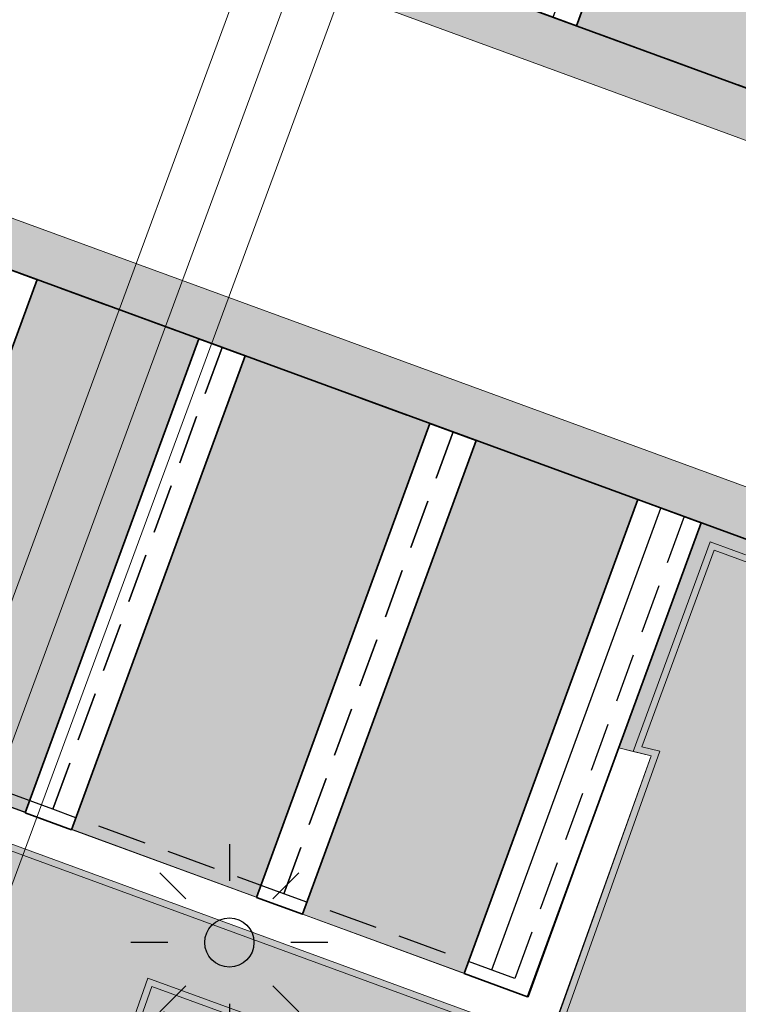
# Model space of a CAD drawing. Header units: metres. Extents: x 154038 to 155227, y 461678 to 462519.
# Tile 246 of 256: x 154738 to 154745, y 462256 to 462266. Entities that reach past the tile are written whole.
import ezdxf

# ---------------------------------------------------------------- set-up
doc = ezdxf.new("R2010")
doc.units = ezdxf.units.M
doc.linetypes.add('DASHED', pattern=[0.75, 0.5, -0.25])
for name, color, linetype, lineweight in [('B-WE-IE-TERREINAFSCHEIDING_KUNSTMATIG_MUUR-G', 1, 'IE-TERREINAFSCHEIDING_KUNSTMATIG-SO', 18), ('N-WE-KL-ET_LS_OV_LICHTMAST-G', 2, 'Continuous', 25), ('N-WE-KL-ET_LS_OV_LICHTMAST_4M-S', 1, 'Continuous', 25), ('N-WE-VH-KANTOPSLUITING_TROTTOIRBAND_130 150-G', 2, 'Continuous', 0), ('N-WE-VH-KANTVERHARDING_MOLGOOT-G', 6, 'Continuous', 18), ('N-WE-VH-KANTVERHARDING_TROTTOIR-ROLLAAG-G', 62, 'Continuous', 18), ('N-WE-VH-KANTVERHARDING_TROTTOIR-STREKLAAG-G', 220, 'Continuous', 18), ('N-WE-VH-VERHARDING_GRASSTEEN_parkeren-G', 3, 'Continuous', 18), ('N-WE-VH-VERHARDING_GRASSTEEN_parkeren-V', 73, 'Continuous', 18), ('N-WE-VH-VERHARDING_STRAATBAKSTEEN-TROTTOIR-HV_DF-G', 2, 'Continuous', 18), ('N-WE-VH-VERHARDING_STRAATBAKSTEEN_Rijbaan-KV_DF-G', 160, 'Continuous', 35), ('N-WE-VH-VERHARDING_STRAATBAKSTEEN_Uitstapstrook_Parkeren-HV_KF-G', 170, 'Continuous', 35)]:
    doc.layers.add(name, color=color, linetype=linetype, lineweight=lineweight)
doc.layers.add('N-PV-VW-MARKERING_Pvak-G', color=161, linetype='DASHED')
doc.layers.add('N-WE-VW-MARKERING_Pvak-H', color=21, linetype='Continuous')
for name, color, linetype, lineweight, true_color in [('N-WE-VH-KANTOPSLUITING_TROTTOIRBAND_130 150-V', 7, 'Continuous', 5, 0xa7a8aa), ('N-WE-VH-KANTVERHARDING_MOLGOOT-V', 7, 'Continuous', 18, 0xb76059), ('N-WE-VH-VERHARDING_STRAATBAKSTEEN-TROTTOIR-HV_DF-V', 7, 'Continuous', 18, 0xd14124), ('N-WE-VH-VERHARDING_STRAATBAKSTEEN_Rijbaan-KV_DF-V', 7, 'Continuous', 18, 0xb33d26)]:
    doc.layers.add(name, color=color, linetype=linetype, lineweight=lineweight, true_color=true_color)
doc.layers.add('X-XX-AL-PROFIEL-H', color=21, linetype='Continuous', lineweight=18, plot=False)
doc.linetypes.add('IE-TERREINAFSCHEIDING_KUNSTMATIG-SO', pattern='A,4,[82,NLCS.shx,S=0.75,R=90,X=0,Y=0],4,-2', length=10)

# ---------------------------------------------------------------- blocks, each defined once
blk = doc.blocks.new('SKL-ET_OV_LICHTMAST-N')
at = {"layer": 'N-WE-KL-ET_LS_OV_LICHTMAST-G'}
for points in [[(0, 1), (0, 0.625)], [(-0.7071067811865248, 0.707106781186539), (-0.4419417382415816, 0.4419417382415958)], [(0.44194173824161, 0.4419417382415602), (0.7071067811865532, 0.7071067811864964)], [(-0.625, 0), (-1, 0)], [(1, 0), (0.625, 0)], [(-0.7071067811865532, -0.7071067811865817), (-0.4419417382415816, -0.44194173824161)], [(0.4419417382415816, -0.4419417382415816), (0.7071067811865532, -0.7071067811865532)], [(0, -0.625), (0, -1)]]:
    blk.add_lwpolyline(points, dxfattribs=at)
blk.add_circle((0, 0), 0.25, dxfattribs=at)

msp = doc.modelspace()

# ---------------------------------------------------------------- hatches: boundary and pattern name
at = {"layer": 'N-WE-VH-KANTOPSLUITING_TROTTOIRBAND_130 150-V'}
h = msp.add_hatch(color=256, dxfattribs=at)
h.dxf.hatch_style = 1
h.paths.add_polyline_path([(154749.4892987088, 462259.4450666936), (154744.9214756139, 462261.1182218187), (154744.1411573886, 462258.9879019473), (154743.9950000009, 462259.0250000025), (154744.8322187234, 462261.3106619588), (154749.540967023, 462259.5858871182)])
at = {"layer": 'N-WE-VH-KANTVERHARDING_MOLGOOT-V'}
h = msp.add_hatch(color=256, dxfattribs=at)
h.dxf.hatch_style = 1
edge = h.paths.add_edge_path()
edge.add_arc((154735.5031648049, 462271.5015949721), 5.500000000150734, 125.938465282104, 138.1345543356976, ccw=False)
edge.add_line((154732.2751265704, 462275.9546578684), (154735.5535787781, 462278.331221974))
edge.add_line((154735.5535787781, 462278.331221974), (154735.8470371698, 462277.9263983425))
edge.add_line((154735.8470371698, 462277.9263983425), (154732.5685849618, 462275.549834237))
edge.add_arc((154735.503167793, 462271.5015971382), 5.00000000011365, 125.9385023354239, 138.134550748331)
edge.add_arc((154733.2690260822, 462273.5037486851), 1.999999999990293, 138.1345799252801, 197.618211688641)
edge.add_arc((154736.1283149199, 462274.4117704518), 5.000006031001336, 197.6182283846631, 249.8332006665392)
edge.add_line((154734.4045412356, 462269.7183000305), (154751.0397480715, 462263.6249638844))
edge.add_line((154751.0397480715, 462263.6249638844), (154749.540967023, 462259.5858871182))
edge.add_line((154749.540967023, 462259.5858871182), (154731.4373129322, 462266.2171031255))
edge.add_arc((154730.4054804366, 462263.4001328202), 2.999999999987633, 69.88264298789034, 159.8812514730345)
edge.add_line((154727.5885351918, 462264.43203373), (154713.9613245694, 462227.2316535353))
edge.add_line((154713.9613245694, 462227.2316535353), (154664.0630640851, 462245.5103405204))
edge.add_line((154664.0630640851, 462245.5103405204), (154664.2350475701, 462245.9798313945))
edge.add_line((154664.2350475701, 462245.9798313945), (154713.6638171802, 462227.8731278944))
edge.add_line((154713.6638171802, 462227.8731278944), (154727.1190443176, 462264.604017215))
edge.add_arc((154730.4054804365, 462263.4001328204), 3.499999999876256, 69.88264298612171, 159.8812514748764, ccw=False)
edge.add_line((154731.6092850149, 462266.6865981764), (154749.2454149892, 462260.226632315))
edge.add_line((154749.2454149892, 462260.226632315), (154750.3963016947, 462263.3281658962))
edge.add_line((154750.3963016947, 462263.3281658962), (154734.2366165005, 462269.2473224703))
edge.add_arc((154736.1283081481, 462274.4117684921), 5.50000000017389, 197.6181944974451, 249.8826569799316, ccw=False)
edge.add_arc((154733.2690250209, 462273.5037486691), 2.500000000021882, 138.134648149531, 197.6181433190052, ccw=False)
at = {"layer": 'N-WE-VH-VERHARDING_GRASSTEEN_parkeren-V'}
h = msp.add_hatch(color=256, dxfattribs=at)
h.dxf.hatch_style = 1
h.paths.add_polyline_path([(154746.9934980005, 462269.89945399), (154745.1155162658, 462270.5873428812), (154743.5625369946, 462266.3638033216), (154745.4405186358, 462265.6759144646)])
h = msp.add_hatch(color=256, dxfattribs=at)
h.dxf.hatch_style = 1
h.paths.add_polyline_path([(154739.7274450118, 462263.1804975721), (154738.0842123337, 462263.7823998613), (154736.3219537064, 462258.9726142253), (154737.9654278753, 462258.3684650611)])
h = msp.add_hatch(color=256, dxfattribs=at)
h.dxf.hatch_style = 1
h.paths.add_polyline_path([(154742.0749202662, 462262.320637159), (154740.1969400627, 462263.0085254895), (154738.4338103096, 462258.1963622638), (154740.3120324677, 462257.5062268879)])
h = msp.add_hatch(color=256, dxfattribs=at)
h.dxf.hatch_style = 1
h.paths.add_polyline_path([(154744.187561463, 462261.5465264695), (154742.5444153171, 462262.1486650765), (154740.7804144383, 462257.334124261), (154742.4238030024, 462256.7297384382)])
at = {"layer": 'N-WE-VH-VERHARDING_STRAATBAKSTEEN-TROTTOIR-HV_DF-V'}
h = msp.add_hatch(color=256, dxfattribs=at)
h.dxf.hatch_style = 1
h.paths.add_polyline_path([(154744.1411573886, 462258.9879019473), (154744.322, 462258.942), (154743.29, 462256.042), (154745.1195487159, 462255.3714831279), (154746.143, 462258.21), (154748.6940000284, 462257.3009999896), (154749.4892987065, 462259.4450666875), (154744.9214756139, 462261.1182218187)])
h = msp.add_hatch(color=256, dxfattribs=at)
h.dxf.hatch_style = 1
h.paths.add_polyline_path([(154731.579, 462260.334), (154730.191, 462260.874), (154729.4726144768, 462259.161039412), (154732.6009084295, 462257.9889292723), (154732.7724962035, 462258.454942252), (154736.2176389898, 462257.1894471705), (154736.0103239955, 462256.6264014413), (154739.0756013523, 462255.4959985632), (154739.3701663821, 462256.3390975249), (154743.5665973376, 462254.8001916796), (154743.9345459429, 462255.8057783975), (154743.29, 462256.042)])
at = {"layer": 'N-WE-VH-VERHARDING_STRAATBAKSTEEN_Rijbaan-KV_DF-V'}
h = msp.add_hatch(color=256, dxfattribs=at)
h.dxf.hatch_style = 1
edge = h.paths.add_edge_path()
edge.add_line((154346.3655189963, 462123.4474894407), (154339.6690574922, 462103.1804047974))
edge.add_line((154339.6690574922, 462103.1804047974), (154331.5193567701, 462083.4356807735))
edge.add_line((154331.5193567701, 462083.4356807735), (154321.8864262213, 462064.3270959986))
edge.add_line((154321.8864262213, 462064.3270959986), (154319.064452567, 462059.5558212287))
edge.add_line((154319.064452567, 462059.5558212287), (154316.2103360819, 462061.243890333))
edge.add_arc((154313.6649621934, 462056.9402788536), 4.999999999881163, 59.39777921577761, 149.4251789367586)
edge.add_line((154309.3601339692, 462059.4835943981), (154295.4018813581, 462035.8577883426))
edge.add_arc((154299.7067095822, 462033.3144727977), 4.999999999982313, 149.425178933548, 239.2784399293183)
edge.add_line((154297.1523773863, 462029.0161723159), (154310.3450331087, 462021.1762305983))
edge.add_arc((154317.2452423, 462033.549449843), 14.16719595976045, 240.8527758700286, 248.9522969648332)
edge.add_line((154312.1571632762, 462020.327464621), (154334.4042784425, 462011.1510402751))
edge.add_arc((154336.3108423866, 462015.7732706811), 4.999999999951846, 247.5849764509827, 256.0899883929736)
edge.add_line((154335.1088540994, 462010.9198982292), (154350.5998025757, 462007.0834033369))
edge.add_arc((154349.3978142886, 462002.2300308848), 5.000000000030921, 59.37977109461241, 76.0899883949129, ccw=False)
edge.add_line((154351.944540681, 462006.5328421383), (154352.6260687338, 462006.1294627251))
edge.add_arc((154355.1727951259, 462010.4322739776), 4.999999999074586, 239.3797710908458, 256.0899883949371)
edge.add_line((154353.9708068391, 462005.5789015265), (154356.9781779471, 462004.8340984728))
edge.add_line((154356.9781779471, 462004.8340984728), (154367.5271780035, 462002.1693614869))
edge.add_line((154367.5271780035, 462002.1693614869), (154370.594703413, 462001.3944872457))
edge.add_arc((154371.8192663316, 462006.2422130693), 5.000000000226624, 255.8233322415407, 334.7988763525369)
edge.add_line((154376.3433598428, 462004.1132278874), (154378.3551998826, 462008.3883879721))
edge.add_arc((154373.8311063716, 462010.5173731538), 5.000000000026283, 334.7988763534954, 345.8749618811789)
edge.add_line((154378.6799336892, 462009.2971790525), (154401.6515090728, 462100.5820018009))
edge.add_line((154401.6515090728, 462100.5820018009), (154406.9852191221, 462099.2397882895))
edge.add_line((154406.9852191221, 462099.2397882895), (154397.3315953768, 462060.8780600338))
edge.add_line((154397.3315953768, 462060.8780600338), (154396.6527595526, 462061.0488872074))
edge.add_line((154396.6527595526, 462061.0488872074), (154394.6715745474, 462053.1760217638))
edge.add_line((154394.6715745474, 462053.1760217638), (154395.3511736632, 462053.0050023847))
edge.add_line((154395.3511736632, 462053.0050023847), (154390.2256132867, 462032.6401919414))
edge.add_line((154390.2256132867, 462032.6401919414), (154389.5467596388, 462032.8109482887))
edge.add_line((154389.5467596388, 462032.8109482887), (154388.7372010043, 462029.5939109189))
edge.add_line((154388.7372010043, 462029.5939109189), (154389.4156288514, 462029.4214625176))
edge.add_line((154389.4156288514, 462029.4214625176), (154383.7651946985, 462006.9676746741))
edge.add_line((154383.7651946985, 462006.9676746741), (154376.807218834, 461992.1819759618))
edge.add_arc((154381.331312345, 461990.0529907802), 4.999999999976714, 154.7988763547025, 166.0156035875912)
edge.add_line((154376.4795044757, 461991.2612789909), (154371.1051861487, 461969.68365288))
edge.add_line((154371.1051861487, 461969.68365288), (154363.8723419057, 461953.1420104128))
edge.add_arc((154368.4536651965, 461951.1389210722), 5.000088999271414, 156.3836358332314, 248.3411709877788)
edge.add_line((154366.60823727, 461946.491848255), (154366.6592998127, 461946.4715747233))
edge.add_line((154366.6592998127, 461946.4715747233), (154352.2416857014, 461952.1958481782))
edge.add_arc((154354.0386536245, 461956.8622859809), 5.000473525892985, 248.939130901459, 336.380420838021)
edge.add_line((154358.6202168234, 461954.8587855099), (154365.8806715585, 461971.4635736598))
edge.add_line((154365.8806715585, 461971.4635736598), (154371.1315098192, 461992.5091953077))
edge.add_arc((154366.27970195, 461993.7174835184), 4.999999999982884, 346.0156035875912, 435.8233322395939)
edge.add_line((154367.5042648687, 461998.5652093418), (154356.1296396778, 462001.438503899))
edge.add_line((154356.1296396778, 462001.438503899), (154353.1565705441, 462002.1748154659))
edge.add_arc((154351.9545822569, 461997.321443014), 4.99999999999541, 76.08998839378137, 92.77818827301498)
edge.add_line((154351.7122345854, 462002.315566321), (154350.8803402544, 462002.2858641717))
edge.add_arc((154350.6379925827, 462007.2799874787), 4.999999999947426, 256.0899883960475, 272.778188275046, ccw=False)
edge.add_line((154349.4360042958, 462002.4266150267), (154337.7325265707, 462005.3251033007))
edge.add_arc((154337.2517312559, 462003.38375432), 1.999999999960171, 76.08998839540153, 165.7499673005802)
edge.add_line((154335.3132697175, 462003.8760620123), (154335.1888994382, 462003.3863540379))
edge.add_line((154335.1888994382, 462003.3863540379), (154331.809089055, 462004.2350527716))
edge.add_line((154331.809089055, 462004.2350527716), (154332.0188515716, 462005.1214022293))
edge.add_arc((154330.0726110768, 462005.5819974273), 1.999999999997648, 346.6854067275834, 427.584976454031)
edge.add_line((154330.8352366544, 462007.4308895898), (154310.3759552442, 462015.8698735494))
edge.add_arc((154317.2452423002, 462033.5494498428), 18.96719595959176, 240.6390520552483, 248.76667882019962, ccw=False)
edge.add_line((154307.9454396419, 462017.0186243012), (154294.2962136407, 462025.129890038))
edge.add_arc((154292.7636143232, 462022.5509097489), 2.999999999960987, 59.27843992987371, 165.8531268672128)
edge.add_line((154289.8545971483, 462023.2841348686), (154287.8359008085, 462015.2751044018))
edge.add_line((154287.8359008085, 462015.2751044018), (154283.8632318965, 462016.2799413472))
edge.add_line((154283.8632318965, 462016.2799413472), (154284.9895646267, 462020.85211158))
edge.add_line((154284.9895646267, 462020.85211158), (154281.4008986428, 462022.9723146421))
edge.add_line((154281.4008986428, 462022.9723146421), (154304.5232118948, 462062.1092541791))
edge.add_arc((154313.1334630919, 462057.0210789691), 10.00129754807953, 72.70910643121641, 149.419295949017, ccw=False)
edge.add_arc((154316.7007223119, 462068.4799534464), 2.000000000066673, 252.7032232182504, 333.2466271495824)
edge.add_line((154318.4866272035, 462067.5796514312), (154327.4245828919, 462085.3096333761))
edge.add_line((154327.4245828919, 462085.3096333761), (154335.4473333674, 462104.7467881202))
edge.add_line((154335.4473333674, 462104.7467881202), (154342.0407687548, 462124.7020604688))
edge.add_line((154342.0407687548, 462124.7020604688), (154352.1387758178, 462165.04183881))
edge.add_line((154352.1387758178, 462165.04183881), (154355.7628846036, 462164.1322223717))
edge.add_line((154355.7628846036, 462164.1322223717), (154353.9603339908, 462153.7867322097))
edge.add_line((154353.9603339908, 462153.7867322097), (154346.3655189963, 462123.4474894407))
edge = h.paths.add_edge_path(flags=17)
edge.add_arc((154735.5031688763, 462271.5015979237), 4.999999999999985, 125.9385176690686, 138.150287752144, ccw=False)
edge.add_line((154732.5685849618, 462275.549834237), (154735.8470371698, 462277.9263983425))
edge.add_arc((154736.4339539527, 462277.1167510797), 1.000000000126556, 44.27258667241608, 125.93851766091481, ccw=False)
edge.add_line((154737.1499807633, 462277.8148238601), (154732.334294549, 462282.9696525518))
edge.add_arc((154731.6182677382, 462282.2715797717), 1.000000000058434, -54.06148233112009, 44.272586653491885, ccw=False)
edge.add_line((154732.2051845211, 462281.4619325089), (154729.9240080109, 462279.8082978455))
edge.add_arc((154735.7931758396, 462271.7118252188), 9.999999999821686, 125.9385176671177, 159.8812514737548)
edge.add_line((154726.4033583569, 462275.1514949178), (154712.1371545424, 462236.2067526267))
edge.add_arc((154709.3202092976, 462237.2386535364), 3.000000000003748, 249.8812514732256, 339.8812514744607, ccw=False)
edge.add_line((154708.2883083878, 462234.4217082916), (154663.7725424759, 462250.7286845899))
edge.add_line((154663.7725424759, 462250.7286845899), (154656.1079703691, 462250.0630933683))
edge.add_line((154656.1079703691, 462250.0630933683), (154584.3613417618, 462276.2290524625))
edge.add_arc((154586.0632988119, 462280.9304984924), 5.000025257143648, 159.6304989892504, 250.09938210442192, ccw=False)
edge.add_line((154581.3759381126, 462282.6708726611), (154586.6440892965, 462297.0625800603))
edge.add_line((154586.6440892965, 462297.0625800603), (154545.8382322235, 462312.2135262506))
edge.add_line((154545.8382322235, 462312.2135262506), (154543.9238186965, 462307.0574598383))
edge.add_line((154543.9238186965, 462307.0574598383), (154578.6714521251, 462294.1558922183))
edge.add_arc((154577.6272265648, 462291.3434923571), 3.000000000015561, -20.21334639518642, 69.63036995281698, ccw=False)
edge.add_line((154580.442464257, 462290.3069419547), (154576.1003610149, 462278.5139286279))
edge.add_arc((154571.4082981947, 462280.2415126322), 5.000000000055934, 301.49318088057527, 339.7866536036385, ccw=False)
edge.add_arc((154579.2442544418, 462267.4509774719), 9.999999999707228, 121.4931808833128, 159.6303699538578)
edge.add_line((154569.869588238, 462270.9317293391), (154560.0751634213, 462244.5540653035))
edge.add_arc((154557.2717091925, 462245.6220748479), 2.999999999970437, 249.9106884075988, 339.14506041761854, ccw=False)
edge.add_line((154556.2412556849, 462242.8045998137), (154537.0470548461, 462249.8246199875))
edge.add_arc((154536.360085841, 462247.9463032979), 2.000000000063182, 69.9106884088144, 159.7067651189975)
edge.add_line((154534.484226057, 462248.6399531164), (154518.7866293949, 462206.1884314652))
edge.add_line((154518.7866293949, 462206.1884314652), (154517.1266457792, 462201.6684760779))
edge.add_line((154517.1266457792, 462201.6684760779), (154504.0308506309, 462166.2479160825))
edge.add_line((154504.0308506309, 462166.2479160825), (154508.5329932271, 462164.5833704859))
edge.add_line((154508.5329932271, 462164.5833704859), (154521.6305956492, 462200.0088186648))
edge.add_line((154521.6305956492, 462200.0088186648), (154523.2905399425, 462204.5286669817))
edge.add_line((154523.2905399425, 462204.5286669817), (154536.2906664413, 462239.6853322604))
edge.add_arc((154540.9803159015, 462237.9512077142), 5.000000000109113, 69.91068840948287, 159.706765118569, ccw=False)
edge.add_line((154542.6977384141, 462242.6469994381), (154554.4056087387, 462238.3650037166))
edge.add_arc((154557.1538001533, 462245.8775869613), 7.999466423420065, 249.90688527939, 339.6332798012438)
edge.add_line((154564.6531743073, 462243.093552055), (154574.4386699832, 462269.447448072))
edge.add_arc((154579.1259759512, 462267.7069990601), 5.000000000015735, 69.96311292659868, 159.6294766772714, ccw=False)
edge.add_line((154580.8391011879, 462272.4043602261), (154655.4630948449, 462245.1890275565))
edge.add_line((154655.4630948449, 462245.1890275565), (154663.1240823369, 462245.8543074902))
edge.add_line((154663.1240823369, 462245.8543074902), (154713.9613245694, 462227.2316535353))
edge.add_line((154713.9613245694, 462227.2316535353), (154727.5885351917, 462264.4320337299))
edge.add_arc((154730.4054804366, 462263.4001328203), 2.999999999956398, 69.882642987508, 159.8812514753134, ccw=False)
edge.add_line((154731.4373129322, 462266.2171031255), (154749.540967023, 462259.5858871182))
edge.add_line((154749.540967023, 462259.5858871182), (154751.0397480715, 462263.6249638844))
edge.add_line((154751.0397480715, 462263.6249638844), (154734.4045412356, 462269.7183000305))
edge.add_arc((154736.1283149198, 462274.4117704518), 5.000006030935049, 197.6182283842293, 249.83320066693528, ccw=False)
edge.add_arc((154733.2690260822, 462273.5037486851), 2.000000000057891, 138.1345799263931, 197.6182116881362, ccw=False)
edge.add_line((154731.7795971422, 462274.8385151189), (154731.7786818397, 462274.8374930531))
edge = h.paths.add_edge_path(flags=0)
edge.add_arc((154536.360085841, 462247.9463032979), 2.000000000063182, 69.9106884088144, 159.7067651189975, ccw=False)
edge.add_arc((154536.360085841, 462247.9463032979), 2.000000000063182, 69.9106884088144, 159.7067651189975)
edge = h.paths.add_edge_path(flags=0)
edge.add_arc((154735.7931758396, 462271.7118252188), 9.999999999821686, 125.93851766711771, 159.8812514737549, ccw=False)
edge.add_arc((154735.7931758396, 462271.7118252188), 9.999999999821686, 125.9385176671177, 159.8812514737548)
edge = h.paths.add_edge_path(flags=17)
edge.add_arc((154735.5031688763, 462271.5015979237), 4.999999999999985, 125.9385176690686, 138.150287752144)
edge.add_line((154731.7795971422, 462274.8385151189), (154731.7786818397, 462274.8374930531))
edge.add_arc((154733.2690260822, 462273.5037486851), 2.000000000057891, 138.134579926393, 197.6182116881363)
edge.add_arc((154736.1283149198, 462274.4117704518), 5.000006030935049, 197.6182283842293, 249.8332006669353)
edge.add_line((154751.0397480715, 462263.6249638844), (154734.4045412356, 462269.7183000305))
edge.add_line((154749.540967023, 462259.5858871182), (154751.0397480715, 462263.6249638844))
edge.add_line((154731.4373129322, 462266.2171031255), (154749.540967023, 462259.5858871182))
edge.add_arc((154730.4054804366, 462263.4001328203), 2.999999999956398, 69.88264298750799, 159.8812514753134)
edge.add_line((154713.9613245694, 462227.2316535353), (154727.5885351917, 462264.4320337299))
edge.add_line((154663.1240823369, 462245.8543074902), (154713.9613245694, 462227.2316535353))
edge.add_line((154655.4630948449, 462245.1890275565), (154663.1240823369, 462245.8543074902))
edge.add_line((154580.8391011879, 462272.4043602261), (154655.4630948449, 462245.1890275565))
edge.add_arc((154579.1259759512, 462267.7069990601), 5.000000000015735, 69.96311292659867, 159.6294766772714)
edge.add_line((154564.6531743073, 462243.093552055), (154574.4386699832, 462269.447448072))
edge.add_arc((154557.1538001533, 462245.8775869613), 7.999466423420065, 249.90688527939, 339.6332798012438)
edge.add_line((154542.6977384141, 462242.6469994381), (154554.4056087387, 462238.3650037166))
edge.add_arc((154540.9803159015, 462237.9512077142), 5.000000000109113, 69.9106884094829, 159.706765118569)
edge.add_line((154523.2905399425, 462204.5286669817), (154536.2906664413, 462239.6853322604))
edge.add_line((154521.6305956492, 462200.0088186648), (154523.2905399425, 462204.5286669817))
edge.add_line((154508.5329932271, 462164.5833704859), (154521.6305956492, 462200.0088186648))
edge.add_line((154504.0308506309, 462166.2479160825), (154508.5329932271, 462164.5833704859))
edge.add_line((154517.1266457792, 462201.6684760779), (154504.0308506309, 462166.2479160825))
edge.add_line((154518.7866293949, 462206.1884314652), (154517.1266457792, 462201.6684760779))
edge.add_line((154534.484226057, 462248.6399531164), (154518.7866293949, 462206.1884314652))
edge.add_arc((154536.360085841, 462247.9463032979), 2.000000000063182, 69.9106884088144, 159.7067651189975)
edge.add_line((154556.2412556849, 462242.8045998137), (154537.0470548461, 462249.8246199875))
edge.add_arc((154557.2717091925, 462245.6220748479), 2.999999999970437, 249.9106884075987, 339.1450604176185)
edge.add_line((154569.869588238, 462270.9317293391), (154560.0751634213, 462244.5540653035))
edge.add_arc((154579.2442544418, 462267.4509774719), 9.999999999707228, 121.4931808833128, 159.6303699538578)
edge.add_arc((154571.4082981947, 462280.2415126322), 5.000000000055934, 301.4931808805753, 339.7866536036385)
edge.add_line((154580.442464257, 462290.3069419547), (154576.1003610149, 462278.5139286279))
edge.add_arc((154577.6272265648, 462291.3434923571), 3.000000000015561, 339.7866536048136, 429.6303699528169)
edge.add_line((154543.9238186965, 462307.0574598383), (154578.6714521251, 462294.1558922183))
edge.add_line((154545.8382322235, 462312.2135262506), (154543.9238186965, 462307.0574598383))
edge.add_line((154586.6440892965, 462297.0625800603), (154545.8382322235, 462312.2135262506))
edge.add_line((154581.3759381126, 462282.6708726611), (154586.6440892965, 462297.0625800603))
edge.add_arc((154586.0632988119, 462280.9304984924), 5.000025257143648, 159.6304989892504, 250.0993821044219)
edge.add_line((154656.1079703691, 462250.0630933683), (154584.3613417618, 462276.2290524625))
edge.add_line((154663.7725424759, 462250.7286845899), (154656.1079703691, 462250.0630933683))
edge.add_line((154708.2883083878, 462234.4217082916), (154663.7725424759, 462250.7286845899))
edge.add_arc((154709.3202092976, 462237.2386535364), 3.000000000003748, 249.8812514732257, 339.8812514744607)
edge.add_line((154726.4033583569, 462275.1514949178), (154712.1371545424, 462236.2067526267))
edge.add_arc((154735.7931758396, 462271.7118252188), 9.999999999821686, 125.9385176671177, 159.8812514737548)
edge.add_line((154732.2051845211, 462281.4619325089), (154729.9240080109, 462279.8082978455))
edge.add_arc((154731.6182677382, 462282.2715797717), 1.000000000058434, 305.9385176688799, 404.2725866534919)
edge.add_line((154732.334294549, 462282.9696525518), (154737.1499807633, 462277.8148238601))
edge.add_arc((154736.4339539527, 462277.1167510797), 1.000000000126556, 44.27258667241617, 125.9385176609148)
edge.add_line((154735.8470371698, 462277.9263983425), (154732.5685849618, 462275.549834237))
edge = h.paths.add_edge_path(flags=0)
edge.add_arc((154736.1283149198, 462274.4117704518), 5.000006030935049, 197.6182283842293, 249.8332006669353)
edge.add_arc((154736.1283149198, 462274.4117704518), 5.000006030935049, 197.6182283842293, 249.8332006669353)
edge = h.paths.add_edge_path(flags=0)
edge.add_arc((154733.2690260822, 462273.5037486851), 2.000000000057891, 138.134579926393, 197.6182116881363)
edge.add_arc((154733.2690260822, 462273.5037486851), 2.000000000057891, 138.134579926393, 197.6182116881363)
edge = h.paths.add_edge_path(flags=0)
edge.add_line((154731.7795971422, 462274.8385151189), (154731.7786818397, 462274.8374930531))
edge.add_line((154731.7795971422, 462274.8385151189), (154731.7786818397, 462274.8374930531))
edge = h.paths.add_edge_path(flags=0)
edge.add_arc((154735.5031688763, 462271.5015979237), 4.999999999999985, 125.9385176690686, 138.150287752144)
edge.add_arc((154735.5031688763, 462271.5015979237), 4.999999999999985, 125.9385176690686, 138.150287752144)
edge = h.paths.add_edge_path(flags=0)
edge.add_line((154732.2051845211, 462281.4619325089), (154729.9240080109, 462279.8082978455))
edge.add_line((154732.2051845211, 462281.4619325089), (154729.9240080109, 462279.8082978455))
edge = h.paths.add_edge_path(flags=0)
edge.add_arc((154731.6182677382, 462282.2715797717), 1.000000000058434, 305.9385176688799, 404.2725866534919)
edge.add_arc((154731.6182677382, 462282.2715797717), 1.000000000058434, 305.9385176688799, 404.2725866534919)
edge = h.paths.add_edge_path(flags=0)
edge.add_line((154737.1499807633, 462277.8148238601), (154732.334294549, 462282.9696525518))
edge.add_line((154737.1499807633, 462277.8148238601), (154732.334294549, 462282.9696525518))
edge = h.paths.add_edge_path(flags=0)
edge.add_arc((154736.4339539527, 462277.1167510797), 1.000000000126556, 44.27258667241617, 125.9385176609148)
edge.add_arc((154736.4339539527, 462277.1167510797), 1.000000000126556, 44.27258667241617, 125.9385176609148)
edge = h.paths.add_edge_path(flags=0)
edge.add_line((154732.5685849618, 462275.549834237), (154735.8470371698, 462277.9263983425))
edge.add_line((154732.5685849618, 462275.549834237), (154735.8470371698, 462277.9263983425))
edge = h.paths.add_edge_path(flags=0)
edge.add_line((154556.2412556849, 462242.8045998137), (154537.0470548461, 462249.8246199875))
edge.add_line((154556.2412556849, 462242.8045998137), (154537.0470548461, 462249.8246199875))
edge = h.paths.add_edge_path(flags=0)
edge.add_arc((154557.2717091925, 462245.6220748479), 2.999999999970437, 249.9106884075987, 339.1450604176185)
edge.add_arc((154557.2717091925, 462245.6220748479), 2.999999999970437, 249.9106884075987, 339.1450604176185)
edge = h.paths.add_edge_path(flags=0)
edge.add_line((154569.869588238, 462270.9317293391), (154560.0751634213, 462244.5540653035))
edge.add_line((154569.869588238, 462270.9317293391), (154560.0751634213, 462244.5540653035))
edge = h.paths.add_edge_path(flags=0)
edge.add_arc((154579.2442544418, 462267.4509774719), 9.999999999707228, 121.4931808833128, 159.6303699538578)
edge.add_arc((154579.2442544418, 462267.4509774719), 9.999999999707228, 121.4931808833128, 159.6303699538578)
edge = h.paths.add_edge_path(flags=0)
edge.add_arc((154571.4082981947, 462280.2415126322), 5.000000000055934, 301.4931808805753, 339.7866536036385)
edge.add_arc((154571.4082981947, 462280.2415126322), 5.000000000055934, 301.4931808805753, 339.7866536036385)
edge = h.paths.add_edge_path(flags=0)
edge.add_line((154580.442464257, 462290.3069419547), (154576.1003610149, 462278.5139286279))
edge.add_line((154580.442464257, 462290.3069419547), (154576.1003610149, 462278.5139286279))
edge = h.paths.add_edge_path(flags=0)
edge.add_arc((154577.6272265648, 462291.3434923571), 3.000000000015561, 339.7866536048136, 429.6303699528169)
edge.add_arc((154577.6272265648, 462291.3434923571), 3.000000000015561, 339.7866536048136, 429.6303699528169)
edge = h.paths.add_edge_path(flags=0)
edge.add_line((154543.9238186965, 462307.0574598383), (154578.6714521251, 462294.1558922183))
edge.add_line((154543.9238186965, 462307.0574598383), (154578.6714521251, 462294.1558922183))
edge = h.paths.add_edge_path(flags=0)
edge.add_line((154545.8382322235, 462312.2135262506), (154543.9238186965, 462307.0574598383))
edge.add_line((154545.8382322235, 462312.2135262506), (154543.9238186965, 462307.0574598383))
edge = h.paths.add_edge_path(flags=0)
edge.add_line((154586.6440892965, 462297.0625800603), (154545.8382322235, 462312.2135262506))
edge.add_line((154586.6440892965, 462297.0625800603), (154545.8382322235, 462312.2135262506))
edge = h.paths.add_edge_path(flags=0)
edge.add_line((154581.3759381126, 462282.6708726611), (154586.6440892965, 462297.0625800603))
edge.add_line((154581.3759381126, 462282.6708726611), (154586.6440892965, 462297.0625800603))
edge = h.paths.add_edge_path(flags=0)
edge.add_arc((154586.0632988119, 462280.9304984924), 5.000025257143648, 159.6304989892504, 250.0993821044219)
edge.add_arc((154586.0632988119, 462280.9304984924), 5.000025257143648, 159.6304989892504, 250.0993821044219)
edge = h.paths.add_edge_path(flags=0)
edge.add_line((154656.1079703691, 462250.0630933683), (154584.3613417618, 462276.2290524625))
edge.add_line((154656.1079703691, 462250.0630933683), (154584.3613417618, 462276.2290524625))
edge = h.paths.add_edge_path(flags=0)
edge.add_line((154663.7725424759, 462250.7286845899), (154656.1079703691, 462250.0630933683))
edge.add_line((154663.7725424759, 462250.7286845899), (154656.1079703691, 462250.0630933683))
edge = h.paths.add_edge_path(flags=0)
edge.add_line((154708.2883083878, 462234.4217082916), (154663.7725424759, 462250.7286845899))
edge.add_line((154708.2883083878, 462234.4217082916), (154663.7725424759, 462250.7286845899))
edge = h.paths.add_edge_path(flags=0)
edge.add_arc((154709.3202092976, 462237.2386535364), 3.000000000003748, 249.8812514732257, 339.8812514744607)
edge.add_arc((154709.3202092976, 462237.2386535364), 3.000000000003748, 249.8812514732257, 339.8812514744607)
edge = h.paths.add_edge_path(flags=0)
edge.add_line((154726.4033583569, 462275.1514949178), (154712.1371545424, 462236.2067526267))
edge.add_line((154726.4033583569, 462275.1514949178), (154712.1371545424, 462236.2067526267))
edge = h.paths.add_edge_path(flags=0)
edge.add_line((154751.0397480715, 462263.6249638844), (154734.4045412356, 462269.7183000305))
edge.add_line((154751.0397480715, 462263.6249638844), (154734.4045412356, 462269.7183000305))
edge = h.paths.add_edge_path(flags=0)
edge.add_line((154749.540967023, 462259.5858871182), (154751.0397480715, 462263.6249638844))
edge.add_line((154749.540967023, 462259.5858871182), (154751.0397480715, 462263.6249638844))
edge = h.paths.add_edge_path(flags=0)
edge.add_line((154731.4373129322, 462266.2171031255), (154749.540967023, 462259.5858871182))
edge.add_line((154731.4373129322, 462266.2171031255), (154749.540967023, 462259.5858871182))
edge = h.paths.add_edge_path(flags=0)
edge.add_arc((154730.4054804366, 462263.4001328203), 2.999999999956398, 69.88264298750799, 159.8812514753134)
edge.add_arc((154730.4054804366, 462263.4001328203), 2.999999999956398, 69.88264298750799, 159.8812514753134)
edge = h.paths.add_edge_path(flags=0)
edge.add_line((154713.9613245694, 462227.2316535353), (154727.5885351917, 462264.4320337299))
edge.add_line((154713.9613245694, 462227.2316535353), (154727.5885351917, 462264.4320337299))
edge = h.paths.add_edge_path(flags=0)
edge.add_line((154663.1240823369, 462245.8543074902), (154713.9613245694, 462227.2316535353))
edge.add_line((154663.1240823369, 462245.8543074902), (154713.9613245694, 462227.2316535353))
edge = h.paths.add_edge_path(flags=0)
edge.add_line((154655.4630948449, 462245.1890275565), (154663.1240823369, 462245.8543074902))
edge.add_line((154655.4630948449, 462245.1890275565), (154663.1240823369, 462245.8543074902))
edge = h.paths.add_edge_path(flags=0)
edge.add_line((154580.8391011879, 462272.4043602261), (154655.4630948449, 462245.1890275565))
edge.add_line((154580.8391011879, 462272.4043602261), (154655.4630948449, 462245.1890275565))
edge = h.paths.add_edge_path(flags=0)
edge.add_arc((154579.1259759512, 462267.7069990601), 5.000000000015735, 69.96311292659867, 159.6294766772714)
edge.add_arc((154579.1259759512, 462267.7069990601), 5.000000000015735, 69.96311292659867, 159.6294766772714)
edge = h.paths.add_edge_path(flags=0)
edge.add_line((154564.6531743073, 462243.093552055), (154574.4386699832, 462269.447448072))
edge.add_line((154564.6531743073, 462243.093552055), (154574.4386699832, 462269.447448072))
edge = h.paths.add_edge_path(flags=0)
edge.add_arc((154557.1538001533, 462245.8775869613), 7.999466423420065, 249.90688527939, 339.6332798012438)
edge.add_arc((154557.1538001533, 462245.8775869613), 7.999466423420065, 249.90688527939, 339.6332798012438)
edge = h.paths.add_edge_path(flags=0)
edge.add_line((154542.6977384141, 462242.6469994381), (154554.4056087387, 462238.3650037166))
edge.add_line((154542.6977384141, 462242.6469994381), (154554.4056087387, 462238.3650037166))
edge = h.paths.add_edge_path(flags=0)
edge.add_arc((154540.9803159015, 462237.9512077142), 5.000000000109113, 69.9106884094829, 159.706765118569)
edge.add_arc((154540.9803159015, 462237.9512077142), 5.000000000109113, 69.9106884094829, 159.706765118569)
edge = h.paths.add_edge_path(flags=0)
edge.add_line((154523.2905399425, 462204.5286669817), (154536.2906664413, 462239.6853322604))
edge.add_line((154523.2905399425, 462204.5286669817), (154536.2906664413, 462239.6853322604))
edge = h.paths.add_edge_path(flags=0)
edge.add_line((154521.6305956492, 462200.0088186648), (154523.2905399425, 462204.5286669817))
edge.add_line((154521.6305956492, 462200.0088186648), (154523.2905399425, 462204.5286669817))
edge = h.paths.add_edge_path(flags=0)
edge.add_line((154508.5329932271, 462164.5833704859), (154521.6305956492, 462200.0088186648))
edge.add_line((154508.5329932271, 462164.5833704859), (154521.6305956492, 462200.0088186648))
edge = h.paths.add_edge_path(flags=0)
edge.add_line((154504.0308506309, 462166.2479160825), (154508.5329932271, 462164.5833704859))
edge.add_line((154504.0308506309, 462166.2479160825), (154508.5329932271, 462164.5833704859))
edge = h.paths.add_edge_path(flags=0)
edge.add_line((154517.1266457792, 462201.6684760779), (154504.0308506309, 462166.2479160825))
edge.add_line((154517.1266457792, 462201.6684760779), (154504.0308506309, 462166.2479160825))
edge = h.paths.add_edge_path(flags=0)
edge.add_line((154518.7866293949, 462206.1884314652), (154517.1266457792, 462201.6684760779))
edge.add_line((154518.7866293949, 462206.1884314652), (154517.1266457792, 462201.6684760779))
edge = h.paths.add_edge_path(flags=0)
edge.add_line((154534.484226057, 462248.6399531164), (154518.7866293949, 462206.1884314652))
edge.add_line((154534.484226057, 462248.6399531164), (154518.7866293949, 462206.1884314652))
edge = h.paths.add_edge_path(flags=17)
edge.add_line((154302.5191957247, 462047.9045891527), (154309.3601339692, 462059.4835943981))
edge.add_arc((154313.6649621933, 462056.9402788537), 4.999999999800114, 59.39777921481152, 149.4251789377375, ccw=False)
edge.add_line((154316.2103360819, 462061.243890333), (154319.064452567, 462059.5558212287))

# ---------------------------------------------------------------- linework, layer by layer
at = {"layer": 'B-WE-IE-TERREINAFSCHEIDING_KUNSTMATIG_MUUR-G'}
msp.add_lwpolyline([(154732.035, 462265.453), (154731.888, 462265.5000000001), (154730.191, 462260.874), (154731.579, 462260.334), (154743.29, 462256.042), (154743.3670000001, 462256.278), (154744.322, 462258.942), (154743.995, 462259.0250000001), (154743.075, 462256.491), (154730.989, 462260.918), (154730.63, 462261.05), (154730.877, 462261.724), (154732.0944838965, 462265.0493664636), (154732.217, 462265.3840000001)], close=True, dxfattribs=at)
at = {"layer": 'N-PV-VW-MARKERING_Pvak-G'}
for points in [[(154743.3277967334, 462266.4497991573), (154744.8755454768, 462270.6752546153), (154747.2230207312, 462269.8153942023), (154745.6752719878, 462265.5899387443)], [(154735.8949964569, 462259.259421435), (154737.6147172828, 462263.9543719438), (154739.9621925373, 462263.0945115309), (154738.2424717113, 462258.399561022)], [(154738.2424717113, 462258.399561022), (154739.9621925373, 462263.0945115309), (154742.3096677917, 462262.2346511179), (154740.5899469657, 462257.539700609)], [(154740.5899469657, 462257.539700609), (154742.3096677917, 462262.2346511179), (154744.6571430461, 462261.3747907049), (154742.9374222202, 462256.679840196)]]:
    msp.add_lwpolyline(points, close=True, dxfattribs=at)
at = {"layer": 'N-WE-VH-KANTOPSLUITING_TROTTOIRBAND_130 150-G'}
msp.add_lwpolyline([(154749.4892987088, 462259.4450666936), (154744.9214756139, 462261.1182218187), (154744.1411573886, 462258.9879019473), (154743.9950000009, 462259.0250000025), (154744.8322187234, 462261.3106619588), (154749.540967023, 462259.5858871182)], close=True, dxfattribs=at)
at = {"layer": 'N-WE-VH-KANTVERHARDING_MOLGOOT-G'}
msp.add_lwpolyline([(154731.4072368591, 462275.1722044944, -0.05326576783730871), (154732.2751265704, 462275.9546578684), (154735.5535787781, 462278.331221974), (154735.8470371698, 462277.9263983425), (154732.5685849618, 462275.549834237, 0.05326559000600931), (154731.7795971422, 462274.8385151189, 0.2655357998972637), (154731.3628370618, 462272.8984029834, 0.2318563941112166), (154734.4045412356, 462269.7183000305), (154751.0397480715, 462263.6249638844), (154749.540967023, 462259.5858871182), (154731.4373129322, 462266.2171031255, 0.4142064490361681), (154727.5885351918, 462264.43203373), (154713.9613245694, 462227.2316535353), (154664.0630640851, 462245.5103405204), (154664.2350475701, 462245.9798313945), (154713.6638171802, 462227.8731278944), (154727.1190443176, 462264.604017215, -0.4142064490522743), (154731.6092850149, 462266.6865981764), (154749.2454149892, 462260.226632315), (154750.3963016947, 462263.3281658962), (154734.2366165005, 462269.2473224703, -0.2320839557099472), (154730.8862878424, 462272.7470693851, -0.2655351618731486)], format="xyb", close=True, dxfattribs=at)
at = {"layer": 'N-WE-VH-KANTVERHARDING_TROTTOIR-ROLLAAG-G'}
msp.add_lwpolyline([(154716.3049552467, 462223.740992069), (154722.2888641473, 462240.0800683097), (154724.9536650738, 462239.124538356), (154726.5096173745, 462243.3767097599), (154723.8551561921, 462244.340329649), (154729.3538434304, 462259.4191182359), (154732.4827261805, 462258.2467874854), (154732.6538647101, 462258.7115803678), (154736.4745081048, 462257.3082473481), (154736.2671109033, 462256.7449783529), (154738.954413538, 462255.7555060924), (154739.2483462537, 462256.5967952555), (154744.3884133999, 462254.7205305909), (154742.5133454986, 462249.5827252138), (154737.639800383, 462236.2388936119), (154740.366786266, 462235.2807634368)], dxfattribs=at)
at = {"layer": 'N-WE-VH-KANTVERHARDING_TROTTOIR-STREKLAAG-G'}
for points in [[(154745.0242364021, 462255.3037849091), (154746.1027929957, 462258.2951349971), (154748.6543630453, 462257.3859318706), (154749.4034707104, 462259.405470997), (154744.9611651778, 462261.032650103), (154744.2292109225, 462259.0343670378), (154744.4093923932, 462258.9886329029), (154743.3302661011, 462255.9562043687), (154731.5554296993, 462260.2715999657), (154730.1030126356, 462260.8366613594)], [(154716.2193469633, 462223.701192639), (154722.2490154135, 462240.1652154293), (154724.9137990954, 462239.2096916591), (154726.4239841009, 462243.336788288), (154723.7695925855, 462244.300382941), (154729.3142332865, 462259.5051875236), (154732.4433124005, 462258.3327831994), (154732.614301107, 462258.7971691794), (154736.5601648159, 462257.3478423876), (154736.3527493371, 462256.7845237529), (154738.9138157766, 462255.8415320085), (154739.2077192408, 462256.6827374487), (154744.4739027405, 462254.7602236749), (154742.5760031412, 462249.5598579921), (154737.7256179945, 462236.2794386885), (154740.4154059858, 462235.334378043)]]:
    msp.add_lwpolyline(points, dxfattribs=at)
at = {"layer": 'N-WE-VH-VERHARDING_GRASSTEEN_parkeren-G'}
for points in [[(154746.9934980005, 462269.89945399), (154745.1155162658, 462270.5873428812), (154743.5625369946, 462266.3638033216), (154745.4405186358, 462265.6759144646)], [(154739.7274450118, 462263.1804975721), (154738.0842123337, 462263.7823998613), (154736.3219537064, 462258.9726142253), (154737.9654278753, 462258.3684650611)], [(154742.0749202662, 462262.320637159), (154740.1969400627, 462263.0085254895), (154738.4338103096, 462258.1963622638), (154740.3120324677, 462257.5062268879)], [(154744.187561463, 462261.5465264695), (154742.5444153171, 462262.1486650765), (154740.7804144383, 462257.334124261), (154742.4238030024, 462256.7297384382)]]:
    msp.add_lwpolyline(points, close=True, dxfattribs=at)
at = {"layer": 'N-WE-VH-VERHARDING_STRAATBAKSTEEN-TROTTOIR-HV_DF-G'}
for points in [[(154744.1411573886, 462258.9879019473), (154744.322, 462258.942), (154743.29, 462256.042), (154745.1195487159, 462255.3714831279), (154746.143, 462258.21), (154748.6940000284, 462257.3009999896), (154749.4892987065, 462259.4450666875), (154744.9214756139, 462261.1182218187)], [(154731.579, 462260.334), (154730.191, 462260.874), (154729.4726144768, 462259.161039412), (154732.6009084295, 462257.9889292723), (154732.7724962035, 462258.454942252), (154736.2176389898, 462257.1894471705), (154736.0103239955, 462256.6264014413), (154739.0756013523, 462255.4959985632), (154739.3701663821, 462256.3390975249), (154743.5665973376, 462254.8001916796), (154743.9345459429, 462255.8057783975), (154743.29, 462256.042)]]:
    msp.add_lwpolyline(points, close=True, dxfattribs=at)
at = {"layer": 'N-WE-VH-VERHARDING_STRAATBAKSTEEN_Rijbaan-KV_DF-G'}
msp.add_lwpolyline([(154663.1240823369, 462245.8543074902), (154713.9613245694, 462227.2316535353), (154727.5885351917, 462264.4320337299, -0.4142064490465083), (154731.4373129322, 462266.2171031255), (154749.540967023, 462259.5858871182), (154751.0397480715, 462263.6249638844), (154734.4045412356, 462269.7183000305, -0.2318563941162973), (154731.3628370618, 462272.8984029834, -0.2655357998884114), (154731.7795971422, 462274.8385151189), (154731.7786818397, 462274.8374930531, -0.05333438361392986), (154732.5685849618, 462275.549834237), (154735.8470371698, 462277.9263983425, -0.372224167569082), (154737.1499807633, 462277.8148238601), (154732.334294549, 462282.9696525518, -0.4574878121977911), (154732.2051845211, 462281.4619325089), (154729.9240080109, 462279.8082978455, 0.1491955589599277), (154726.4033583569, 462275.1514949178), (154712.1371545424, 462236.2067526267, -0.4142135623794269), (154708.2883083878, 462234.4217082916), (154663.7725424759, 462250.7286845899)], format="xyb", dxfattribs=at)
at = {"layer": 'N-WE-VH-VERHARDING_STRAATBAKSTEEN_Uitstapstrook_Parkeren-HV_KF-G'}
for points in [[(154744.646020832, 462270.759315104), (154745.1155162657, 462270.5873428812), (154743.5625369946, 462266.3638033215), (154743.0930415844, 462266.5357755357)], [(154735.8508043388, 462259.1371620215), (154737.6147172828, 462263.9543719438), (154738.0855153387, 462263.785956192), (154736.3206507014, 462258.9690578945)], [(154737.9635320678, 462258.3632876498), (154739.7274450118, 462263.1804975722), (154740.1969400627, 462263.0085254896), (154738.4320754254, 462258.1916271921)], [(154740.3110073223, 462257.5034272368), (154742.0749202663, 462262.3206371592), (154742.5444153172, 462262.1486650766), (154740.7795506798, 462257.3317667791)], [(154742.4237257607, 462256.7295274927), (154744.1876387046, 462261.546737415), (154744.8322187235, 462261.310661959), (154743.0673540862, 462256.4937636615)]]:
    msp.add_lwpolyline(points, close=True, dxfattribs=at)
at = {"layer": 'N-WE-VW-MARKERING_Pvak-H'}
for points in [[(154743.5625442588, 462266.363813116), (154745.1102930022, 462270.589268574)], [(154738.0077241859, 462258.4855470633), (154739.7274450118, 462263.1804975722)], [(154738.4772192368, 462258.3135749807), (154740.1969400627, 462263.0085254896)], [(154740.3551994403, 462257.6256866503), (154742.0749202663, 462262.3206371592)], [(154740.8246944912, 462257.4537145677), (154742.5444153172, 462262.1486650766)], [(154742.7026746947, 462256.7658262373), (154744.4223955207, 462261.4607767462)]]:
    msp.add_lwpolyline(points, dxfattribs=at)
at = {"layer": 'X-XX-AL-PROFIEL-H'}
for points in [[(154734.0685415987, 462250.3330058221), (154743.1671500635, 462275.0054116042)], [(154734.5376590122, 462250.160006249), (154743.6362674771, 462274.8324120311)], [(154735.0067764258, 462249.9870066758), (154744.1053848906, 462274.6594124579)]]:
    msp.add_lwpolyline(points, dxfattribs=at)

# ---------------------------------------------------------------- block references
at = {"layer": 'N-WE-KL-ET_LS_OV_LICHTMAST_4M-S'}
msp.add_blockref('SKL-ET_OV_LICHTMAST-N', (154740.0369781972, 462257.0454109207), dxfattribs=at)

doc.saveas('drawing.dxf')
